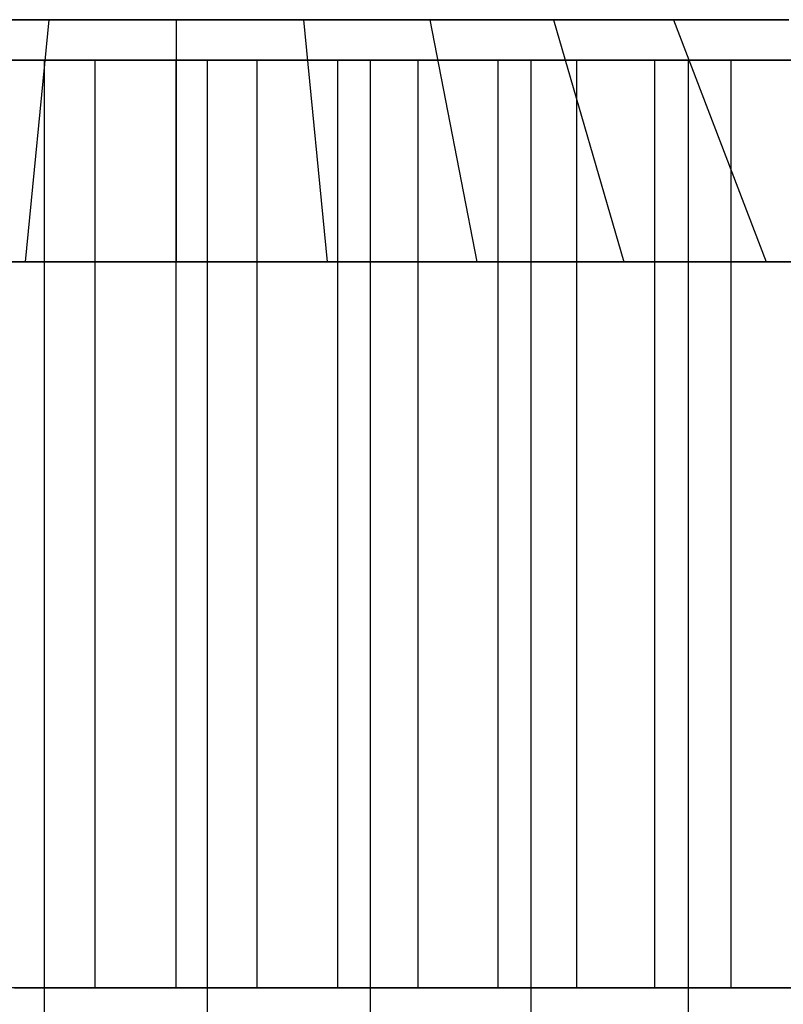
# Model space of a CAD drawing. Extents: x 0.03 to 5.34, y 0.01 to 1.62.
# Tile 13 of 33: x 2.53 to 3.28, y 0.66 to 1.62. Entities that reach past the tile are written whole.
import ezdxf

# ---------------------------------------------------------------- set-up
doc = ezdxf.new("R2010")
doc.units = 0
doc.header["$MEASUREMENT"] = 0
doc.layers.get('0').update_dxf_attribs({"color": 13, "linetype": 'CONTINUOUS'})

# ---------------------------------------------------------------- blocks, each defined once
blk = doc.blocks.new('LAMPA_KINKIET_MA_Y_STL_1')
at = {"color": 0}
for p, q in [((2.55975, 1.62008, 1.42194), (2.43664, 1.62008, 1.4402)), ((2.43664, 1.62008, 3.92791), (2.55975, 1.62008, 3.94618)), ((2.43664, 1.62008, 3.92791), (2.55975, 1.62008, 3.94618)), ((2.55975, 1.62008, 1.42194), (2.43664, 1.62008, 1.4402)), ((2.55975, 1.62008, 3.94618), (2.53659, 1.38386, 4.18126)), ((2.55975, 1.62008, 3.94618), (2.53659, 1.38386, 4.18126)), ((2.55975, 1.62008, 1.42194), (2.53659, 1.38386, 1.18685)), ((2.55975, 1.62008, 1.42194), (2.53659, 1.38386, 1.18685)), ((2.68406, 1.62008, 1.41583), (2.55975, 1.62008, 1.42194)), ((2.55975, 1.62008, 3.94618), (2.68406, 1.62008, 3.95228)), ((2.55975, 1.62008, 3.94618), (2.68406, 1.62008, 3.95228)), ((2.68406, 1.62008, 1.41583), (2.55975, 1.62008, 1.42194)), ((2.80836, 1.62008, 1.42194), (2.68406, 1.62008, 1.41583)), ((2.68406, 1.62008, 3.95228), (2.80836, 1.62008, 3.94618)), ((2.68406, 1.62008, 1.41583), (2.68406, 1.38386, 1.17961)), ((2.80836, 1.62008, 1.42194), (2.68406, 1.62008, 1.41583)), ((2.68406, 1.62008, 3.95228), (2.80836, 1.62008, 3.94618)), ((2.68406, 1.62008, 3.95228), (2.68406, 1.38386, 4.1885)), ((2.68406, 1.62008, 3.95228), (2.68406, 1.38386, 4.1885)), ((2.68406, 1.62008, 1.41583), (2.68406, 1.38386, 1.17961)), ((2.80836, 1.62008, 3.94618), (2.93147, 1.62008, 3.92791)), ((2.93147, 1.62008, 1.4402), (2.80836, 1.62008, 1.42194)), ((2.80836, 1.62008, 1.42194), (2.83152, 1.38386, 1.18685)), ((2.93147, 1.62008, 1.4402), (2.80836, 1.62008, 1.42194)), ((2.80836, 1.62008, 1.42194), (2.83152, 1.38386, 1.18685)), ((2.80836, 1.62008, 3.94618), (2.93147, 1.62008, 3.92791)), ((2.80836, 1.62008, 3.94618), (2.83152, 1.38386, 4.18126)), ((2.80836, 1.62008, 3.94618), (2.83152, 1.38386, 4.18126)), ((2.93147, 1.62008, 3.92791), (3.0522, 1.62008, 3.89767)), ((3.0522, 1.62008, 1.47044), (2.93147, 1.62008, 1.4402)), ((2.93147, 1.62008, 1.4402), (2.97756, 1.38386, 1.20852)), ((3.0522, 1.62008, 1.47044), (2.93147, 1.62008, 1.4402)), ((2.93147, 1.62008, 1.4402), (2.97756, 1.38386, 1.20852)), ((2.93147, 1.62008, 3.92791), (3.0522, 1.62008, 3.89767)), ((2.93147, 1.62008, 3.92791), (2.97756, 1.38386, 4.15959)), ((2.93147, 1.62008, 3.92791), (2.97756, 1.38386, 4.15959)), ((3.0522, 1.62008, 3.89767), (3.16938, 1.62008, 3.85574)), ((3.16938, 1.62008, 1.51237), (3.0522, 1.62008, 1.47044)), ((3.0522, 1.62008, 1.47044), (3.12077, 1.38386, 1.24439)), ((3.16938, 1.62008, 1.51237), (3.0522, 1.62008, 1.47044)), ((3.0522, 1.62008, 1.47044), (3.12077, 1.38386, 1.24439)), ((3.0522, 1.62008, 3.89767), (3.16938, 1.62008, 3.85574)), ((3.0522, 1.62008, 3.89767), (3.12077, 1.38386, 4.12372)), ((3.0522, 1.62008, 3.89767), (3.12077, 1.38386, 4.12372)), ((3.16938, 1.62008, 3.85574), (3.28189, 1.62008, 3.80253)), ((3.28189, 1.62008, 1.56558), (3.16938, 1.62008, 1.51237)), ((3.16938, 1.62008, 1.51237), (3.25978, 1.38386, 1.29413)), ((3.28189, 1.62008, 1.56558), (3.16938, 1.62008, 1.51237)), ((3.16938, 1.62008, 1.51237), (3.25978, 1.38386, 1.29413)), ((3.16938, 1.62008, 3.85574), (3.28189, 1.62008, 3.80253)), ((3.16938, 1.62008, 3.85574), (3.25978, 1.38386, 4.07398)), ((3.16938, 1.62008, 3.85574), (3.25978, 1.38386, 4.07398)), ((2.55562, 1.58071, 4.29311), (2.39776, 1.58071, 4.27264)), ((2.39776, 1.58071, 1.09547), (2.55562, 1.58071, 1.075)), ((2.55562, 1.58071, 4.29311), (2.39776, 1.58071, 4.27264)), ((2.39776, 1.58071, 1.09547), (2.55562, 1.58071, 1.075)), ((2.60501, 1.58071, 4.21745), (2.44777, 1.58071, 4.2012)), ((2.60501, 1.58071, 4.21745), (2.44777, 1.58071, 4.2012)), ((2.52618, 1.58071, 1.15676), (2.68406, 1.58071, 1.14862)), ((2.52618, 1.58071, 1.15676), (2.68406, 1.58071, 1.14862)), ((2.55562, 0.59646, 4.29311), (2.55562, 1.58071, 4.29311)), ((2.71473, 1.58071, 4.29794), (2.55562, 1.58071, 4.29311)), ((2.55562, 0.59646, 4.29311), (2.55562, 1.58071, 4.29311)), ((2.55562, 0.59646, 1.075), (2.55562, 1.58071, 1.075)), ((2.55562, 1.58071, 1.075), (2.71473, 1.58071, 1.07017)), ((2.55562, 0.59646, 1.075), (2.55562, 1.58071, 1.075)), ((2.71473, 1.58071, 4.29794), (2.55562, 1.58071, 4.29311)), ((2.55562, 1.58071, 1.075), (2.71473, 1.58071, 1.07017)), ((2.68406, 1.58071, 4.21949), (2.60501, 1.58071, 4.21745)), ((2.60501, 0.6752, 4.21745), (2.60501, 1.58071, 4.21745)), ((2.68406, 1.58071, 4.21949), (2.60501, 1.58071, 4.21745)), ((2.60501, 0.6752, 4.21745), (2.60501, 1.58071, 4.21745)), ((2.68406, 1.58071, 1.14862), (2.84193, 1.58071, 1.15676)), ((2.7631, 1.58071, 4.21745), (2.68406, 1.58071, 4.21949)), ((2.68406, 0.6752, 4.21949), (2.68406, 1.58071, 4.21949)), ((2.7631, 1.58071, 4.21745), (2.68406, 1.58071, 4.21949)), ((2.68406, 0.6752, 4.21949), (2.68406, 1.58071, 4.21949)), ((2.68406, 0.6752, 1.14862), (2.68406, 1.58071, 1.14862)), ((2.68406, 0.6752, 1.14862), (2.68406, 1.58071, 1.14862)), ((2.68406, 1.58071, 1.14862), (2.84193, 1.58071, 1.15676)), ((2.71473, 0.59646, 4.29794), (2.71473, 1.58071, 4.29794)), ((2.87354, 1.58071, 4.28707), (2.71473, 1.58071, 4.29794)), ((2.71473, 0.59646, 4.29794), (2.71473, 1.58071, 4.29794)), ((2.71473, 0.59646, 1.07017), (2.71473, 1.58071, 1.07017)), ((2.71473, 1.58071, 1.07017), (2.87354, 1.58071, 1.08104)), ((2.71473, 0.59646, 1.07017), (2.71473, 1.58071, 1.07017)), ((2.87354, 1.58071, 4.28707), (2.71473, 1.58071, 4.29794)), ((2.71473, 1.58071, 1.07017), (2.87354, 1.58071, 1.08104)), ((2.92034, 1.58071, 4.2012), (2.7631, 1.58071, 4.21745)), ((2.7631, 0.6752, 4.21745), (2.7631, 1.58071, 4.21745)), ((2.92034, 1.58071, 4.2012), (2.7631, 1.58071, 4.21745)), ((2.7631, 0.6752, 4.21745), (2.7631, 1.58071, 4.21745)), ((2.84193, 1.58071, 1.15676), (2.99813, 1.58071, 1.18109)), ((2.84193, 0.6752, 1.15676), (2.84193, 1.58071, 1.15676)), ((2.84193, 0.6752, 1.15676), (2.84193, 1.58071, 1.15676)), ((2.84193, 1.58071, 1.15676), (2.99813, 1.58071, 1.18109)), ((2.87354, 0.59646, 4.28707), (2.87354, 1.58071, 4.28707)), ((3.0305, 1.58071, 4.26061), (2.87354, 1.58071, 4.28707)), ((2.87354, 0.59646, 4.28707), (2.87354, 1.58071, 4.28707)), ((2.87354, 0.59646, 1.08104), (2.87354, 1.58071, 1.08104)), ((2.87354, 1.58071, 1.08104), (3.0305, 1.58071, 1.1075)), ((2.87354, 0.59646, 1.08104), (2.87354, 1.58071, 1.08104)), ((3.0305, 1.58071, 4.26061), (2.87354, 1.58071, 4.28707)), ((2.87354, 1.58071, 1.08104), (3.0305, 1.58071, 1.1075)), ((3.07509, 1.58071, 4.16886), (2.92034, 1.58071, 4.2012)), ((2.92034, 0.6752, 4.2012), (2.92034, 1.58071, 4.2012)), ((3.07509, 1.58071, 4.16886), (2.92034, 1.58071, 4.2012)), ((2.92034, 0.6752, 4.2012), (2.92034, 1.58071, 4.2012)), ((2.99813, 1.58071, 1.18109), (3.151, 1.58071, 1.22135)), ((2.99813, 0.6752, 1.18109), (2.99813, 1.58071, 1.18109)), ((2.99813, 0.6752, 1.18109), (2.99813, 1.58071, 1.18109)), ((2.99813, 1.58071, 1.18109), (3.151, 1.58071, 1.22135)), ((3.0305, 0.59646, 4.26061), (3.0305, 1.58071, 4.26061)), ((3.1841, 1.58071, 4.21882), (3.0305, 1.58071, 4.26061)), ((3.0305, 0.59646, 4.26061), (3.0305, 1.58071, 4.26061)), ((3.0305, 0.59646, 1.1075), (3.0305, 1.58071, 1.1075)), ((3.0305, 1.58071, 1.1075), (3.1841, 1.58071, 1.14929)), ((3.0305, 0.59646, 1.1075), (3.0305, 1.58071, 1.1075)), ((3.1841, 1.58071, 4.21882), (3.0305, 1.58071, 4.26061)), ((3.0305, 1.58071, 1.1075), (3.1841, 1.58071, 1.14929)), ((3.22568, 1.58071, 4.12079), (3.07509, 1.58071, 4.16886)), ((3.07509, 0.6752, 4.16886), (3.07509, 1.58071, 4.16886)), ((3.22568, 1.58071, 4.12079), (3.07509, 1.58071, 4.16886)), ((3.07509, 0.6752, 4.16886), (3.07509, 1.58071, 4.16886)), ((3.151, 1.58071, 1.22135), (3.29893, 1.58071, 1.27711)), ((3.151, 0.6752, 1.22135), (3.151, 1.58071, 1.22135)), ((3.151, 0.6752, 1.22135), (3.151, 1.58071, 1.22135)), ((3.151, 1.58071, 1.22135), (3.29893, 1.58071, 1.27711)), ((3.1841, 0.59646, 4.21882), (3.1841, 1.58071, 4.21882)), ((3.33284, 1.58071, 4.16211), (3.1841, 1.58071, 4.21882)), ((3.1841, 0.59646, 4.21882), (3.1841, 1.58071, 4.21882)), ((3.1841, 0.59646, 1.14929), (3.1841, 1.58071, 1.14929)), ((3.1841, 1.58071, 1.14929), (3.33284, 1.58071, 1.206)), ((3.1841, 0.59646, 1.14929), (3.1841, 1.58071, 1.14929)), ((3.33284, 1.58071, 4.16211), (3.1841, 1.58071, 4.21882)), ((3.1841, 1.58071, 1.14929), (3.33284, 1.58071, 1.206)), ((3.37054, 1.58071, 4.05748), (3.22568, 1.58071, 4.12079)), ((3.22568, 0.6752, 4.12079), (3.22568, 1.58071, 4.12079)), ((3.37054, 1.58071, 4.05748), (3.22568, 1.58071, 4.12079)), ((3.22568, 0.6752, 4.12079), (3.22568, 1.58071, 4.12079)), ((2.53659, 1.38386, 4.18126), (2.39055, 1.38386, 4.15959)), ((2.39055, 1.38386, 1.20852), (2.53659, 1.38386, 1.18685)), ((2.53659, 1.38386, 4.18126), (2.39055, 1.38386, 4.15959)), ((2.39055, 1.38386, 1.20852), (2.53659, 1.38386, 1.18685)), ((2.53659, 1.38386, 1.18685), (2.68406, 1.38386, 1.17961)), ((2.68406, 1.38386, 4.1885), (2.53659, 1.38386, 4.18126)), ((2.68406, 1.38386, 4.1885), (2.53659, 1.38386, 4.18126)), ((2.53659, 1.38386, 1.18685), (2.68406, 1.38386, 1.17961)), ((2.68406, 1.38386, 1.17961), (2.83152, 1.38386, 1.18685)), ((2.83152, 1.38386, 4.18126), (2.68406, 1.38386, 4.1885)), ((2.68406, 1.38386, 1.17961), (2.83152, 1.38386, 1.18685)), ((2.83152, 1.38386, 4.18126), (2.68406, 1.38386, 4.1885)), ((2.83152, 1.38386, 1.18685), (2.97756, 1.38386, 1.20852)), ((2.97756, 1.38386, 4.15959), (2.83152, 1.38386, 4.18126)), ((2.83152, 1.38386, 1.18685), (2.97756, 1.38386, 1.20852)), ((2.97756, 1.38386, 4.15959), (2.83152, 1.38386, 4.18126)), ((2.97756, 1.38386, 1.20852), (3.12077, 1.38386, 1.24439)), ((3.12077, 1.38386, 4.12372), (2.97756, 1.38386, 4.15959)), ((2.97756, 1.38386, 1.20852), (3.12077, 1.38386, 1.24439)), ((3.12077, 1.38386, 4.12372), (2.97756, 1.38386, 4.15959)), ((3.12077, 1.38386, 1.24439), (3.25978, 1.38386, 1.29413)), ((3.25978, 1.38386, 4.07398), (3.12077, 1.38386, 4.12372)), ((3.12077, 1.38386, 1.24439), (3.25978, 1.38386, 1.29413)), ((3.25978, 1.38386, 4.07398), (3.12077, 1.38386, 4.12372)), ((3.25978, 1.38386, 1.29413), (3.39325, 1.38386, 1.35725)), ((3.39325, 1.38386, 4.01086), (3.25978, 1.38386, 4.07398)), ((3.25978, 1.38386, 1.29413), (3.39325, 1.38386, 1.35725)), ((3.39325, 1.38386, 4.01086), (3.25978, 1.38386, 4.07398)), ((2.60501, 0.6752, 4.21745), (2.44777, 0.6752, 4.2012)), ((2.60501, 0.6752, 4.21745), (2.44777, 0.6752, 4.2012)), ((2.52618, 0.6752, 1.15676), (2.68406, 0.6752, 1.14862)), ((2.52618, 0.6752, 1.15676), (2.68406, 0.6752, 1.14862)), ((2.68406, 0.6752, 4.21949), (2.60501, 0.6752, 4.21745)), ((2.68406, 0.6752, 4.21949), (2.60501, 0.6752, 4.21745)), ((2.7631, 0.6752, 4.21745), (2.68406, 0.6752, 4.21949)), ((2.68406, 0.6752, 1.14862), (2.84193, 0.6752, 1.15676)), ((2.68406, 0.6752, 1.14862), (2.84193, 0.6752, 1.15676)), ((2.7631, 0.6752, 4.21745), (2.68406, 0.6752, 4.21949)), ((2.92034, 0.6752, 4.2012), (2.7631, 0.6752, 4.21745)), ((2.92034, 0.6752, 4.2012), (2.7631, 0.6752, 4.21745)), ((2.84193, 0.6752, 1.15676), (2.99813, 0.6752, 1.18109)), ((2.84193, 0.6752, 1.15676), (2.99813, 0.6752, 1.18109)), ((3.07509, 0.6752, 4.16886), (2.92034, 0.6752, 4.2012)), ((3.07509, 0.6752, 4.16886), (2.92034, 0.6752, 4.2012)), ((2.99813, 0.6752, 1.18109), (3.151, 0.6752, 1.22135)), ((2.99813, 0.6752, 1.18109), (3.151, 0.6752, 1.22135)), ((3.22568, 0.6752, 4.12079), (3.07509, 0.6752, 4.16886)), ((3.22568, 0.6752, 4.12079), (3.07509, 0.6752, 4.16886)), ((3.151, 0.6752, 1.22135), (3.29893, 0.6752, 1.27711)), ((3.151, 0.6752, 1.22135), (3.29893, 0.6752, 1.27711)), ((3.37054, 0.6752, 4.05748), (3.22568, 0.6752, 4.12079)), ((3.37054, 0.6752, 4.05748), (3.22568, 0.6752, 4.12079))]:
    blk.add_line(p, q, dxfattribs=at)

msp = doc.modelspace()

# ---------------------------------------------------------------- block references
at = {"color": 0}
msp.add_blockref('LAMPA_KINKIET_MA_Y_STL_1', (0, 0), dxfattribs=at)

doc.saveas('drawing.dxf')
